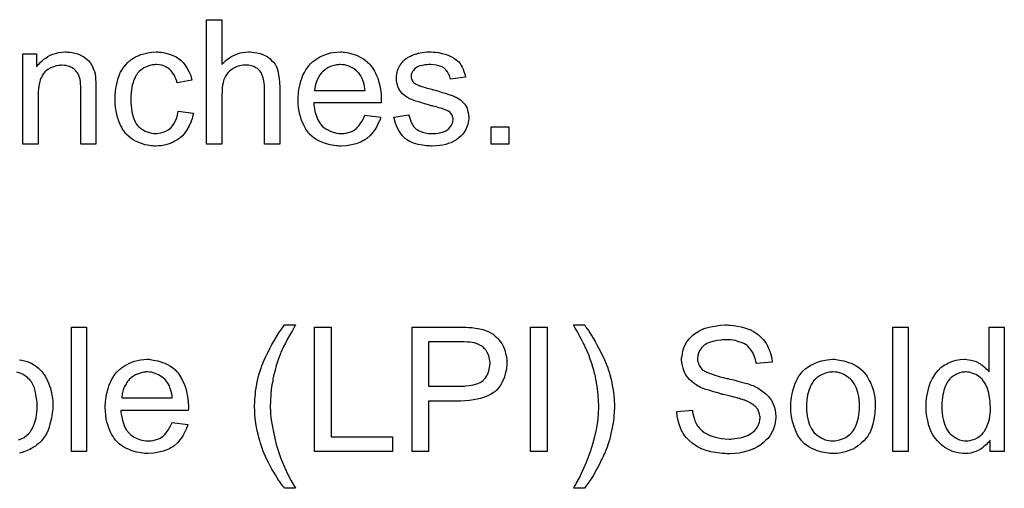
# Model space of a CAD drawing. Extents: x -1.3 to 9.2, y -4.6 to 3.5.
# Tile 176 of 215: x 5.65 to 6.283, y 0.506 to 0.807. Entities that reach past the tile are written whole.
import ezdxf

# ---------------------------------------------------------------- set-up
doc = ezdxf.new("R2010")
doc.units = 0
doc.layers.add('acc-ni-360-23-a_document', color=1, linetype='CONTINUOUS')

msp = doc.modelspace()

# ---------------------------------------------------------------- linework, layer by layer
at = {"layer": 'acc-ni-360-23-a_document', "color": 1}
for points in [[(5.779838, 0.77828), (5.779954, 0.778396), (5.780185, 0.778627), (5.780532, 0.778974), (5.781111, 0.779553), (5.781689, 0.780131), (5.782499, 0.780825), (5.783541, 0.78152), (5.784582, 0.78233), (5.785739, 0.783024), (5.787012, 0.783718), (5.79002, 0.784991), (5.79164, 0.785569), (5.793375, 0.785916), (5.795226, 0.786148), (5.797078, 0.786263), (5.798119, 0.786263), (5.799391, 0.786148), (5.800896, 0.785916), (5.802631, 0.785685), (5.804482, 0.785222), (5.806333, 0.784528), (5.808185, 0.783718), (5.808416, 0.783602), (5.808995, 0.783255), (5.809805, 0.782677), (5.810846, 0.781867), (5.811887, 0.780825), (5.813044, 0.779668), (5.814085, 0.77828), (5.815011, 0.77666), (5.815127, 0.776429), (5.815358, 0.77585), (5.815705, 0.774809), (5.816052, 0.773305), (5.816399, 0.771454), (5.816747, 0.769255), (5.816978, 0.766594), (5.817094, 0.763586), (5.817094, 0.726909), (5.807259, 0.726909), (5.807259, 0.763702), (5.807259, 0.763817), (5.807259, 0.764049), (5.807259, 0.764396), (5.807259, 0.764859), (5.807143, 0.766131), (5.806912, 0.767751), (5.806449, 0.769487), (5.805871, 0.771222), (5.805061, 0.772958), (5.80402, 0.774346), (5.803904, 0.774462), (5.803441, 0.774925), (5.802747, 0.775503), (5.801706, 0.776082), (5.800433, 0.776776), (5.798929, 0.777239), (5.797078, 0.777702), (5.794995, 0.777817), (5.794301, 0.777817), (5.793491, 0.777702), (5.792334, 0.777586), (5.791177, 0.777239), (5.789788, 0.776892), (5.7884, 0.776313), (5.786896, 0.775503), (5.78678, 0.775388), (5.786317, 0.77504), (5.785623, 0.774578), (5.784813, 0.773883), (5.783888, 0.772958), (5.782962, 0.771917), (5.782152, 0.770644), (5.781458, 0.769255), (5.781342, 0.769024), (5.781227, 0.768561), (5.780995, 0.767636), (5.780648, 0.766479), (5.780301, 0.764975), (5.78007, 0.763123), (5.779954, 0.761041), (5.779838, 0.758611), (5.779838, 0.726909), (5.770004, 0.726909), (5.770004, 0.806974), (5.779838, 0.806974), (5.779838, 0.77828)], [(5.680799, 0.786148), (5.682072, 0.786032), (5.683576, 0.785801), (5.685196, 0.785453), (5.686931, 0.784991), (5.688551, 0.784296), (5.688782, 0.784181), (5.689245, 0.783949), (5.690055, 0.783602), (5.690981, 0.783024), (5.692138, 0.78233), (5.693179, 0.781404), (5.69422, 0.780478), (5.695146, 0.779321), (5.695261, 0.779206), (5.695493, 0.778743), (5.69584, 0.778164), (5.696418, 0.777354), (5.696881, 0.776197), (5.697344, 0.77504), (5.697923, 0.773652), (5.69827, 0.772148), (5.69827, 0.772032), (5.698385, 0.771569), (5.698501, 0.770875), (5.698617, 0.76995), (5.698617, 0.768561), (5.698733, 0.766941), (5.698848, 0.764975), (5.698848, 0.762545), (5.698848, 0.726909), (5.689014, 0.726909), (5.689014, 0.762082), (5.689014, 0.762198), (5.689014, 0.762313), (5.689014, 0.763123), (5.689014, 0.764165), (5.688898, 0.765437), (5.688782, 0.766941), (5.688551, 0.768446), (5.688204, 0.769834), (5.687857, 0.771107), (5.687857, 0.771222), (5.687625, 0.771569), (5.687278, 0.772148), (5.686931, 0.772842), (5.686353, 0.773536), (5.685658, 0.774346), (5.684733, 0.775156), (5.683691, 0.77585), (5.683576, 0.775966), (5.683229, 0.776197), (5.682534, 0.776429), (5.681725, 0.776776), (5.680799, 0.777123), (5.679642, 0.77747), (5.678254, 0.777586), (5.676865, 0.777702), (5.676287, 0.777702), (5.675824, 0.777586), (5.674667, 0.77747), (5.673163, 0.777239), (5.671543, 0.77666), (5.669692, 0.775966), (5.667841, 0.77504), (5.666105, 0.773652), (5.665874, 0.773421), (5.665411, 0.772842), (5.665064, 0.772379), (5.664717, 0.771801), (5.664254, 0.771107), (5.663907, 0.770297), (5.663444, 0.769371), (5.662981, 0.768214), (5.662634, 0.766941), (5.662287, 0.765553), (5.662056, 0.764049), (5.661824, 0.762429), (5.661593, 0.760462), (5.661593, 0.758495), (5.661593, 0.726909), (5.651758, 0.726909), (5.651758, 0.784991), (5.660551, 0.784991), (5.660551, 0.77666), (5.660667, 0.776776), (5.660899, 0.777123), (5.661246, 0.777586), (5.661708, 0.778164), (5.662403, 0.778859), (5.663213, 0.779668), (5.664138, 0.780594), (5.665295, 0.78152), (5.666452, 0.78233), (5.667841, 0.783255), (5.669345, 0.784065), (5.670965, 0.784759), (5.672816, 0.785338), (5.674667, 0.785801), (5.676749, 0.786148), (5.678948, 0.786263), (5.679873, 0.786263), (5.680799, 0.786148)], [(5.739112, 0.786148), (5.739806, 0.786148), (5.740732, 0.786032), (5.74293, 0.785685), (5.74536, 0.785106), (5.747905, 0.784181), (5.75045, 0.783024), (5.75288, 0.781404), (5.752996, 0.781404), (5.753111, 0.781173), (5.753806, 0.780478), (5.754847, 0.779437), (5.75612, 0.777933), (5.757392, 0.776082), (5.758665, 0.773768), (5.759822, 0.771107), (5.760632, 0.767983), (5.751029, 0.766479), (5.751029, 0.766594), (5.750913, 0.76671), (5.750797, 0.767404), (5.75045, 0.768446), (5.749872, 0.769718), (5.749293, 0.771107), (5.748368, 0.772611), (5.747327, 0.773999), (5.746169, 0.775156), (5.746054, 0.775272), (5.745591, 0.775619), (5.744781, 0.776082), (5.743855, 0.77666), (5.742583, 0.777239), (5.741194, 0.777702), (5.739575, 0.778049), (5.737839, 0.778164), (5.737145, 0.778164), (5.736566, 0.778049), (5.735294, 0.777933), (5.733558, 0.77747), (5.731707, 0.776892), (5.729624, 0.775966), (5.727658, 0.774578), (5.726732, 0.773768), (5.725806, 0.772842), (5.725806, 0.772726), (5.725575, 0.772611), (5.725343, 0.772264), (5.725112, 0.771801), (5.724765, 0.771222), (5.724302, 0.770528), (5.723955, 0.769718), (5.723492, 0.768793), (5.723029, 0.767636), (5.722682, 0.766363), (5.72222, 0.764975), (5.721873, 0.76347), (5.721641, 0.761851), (5.72141, 0.759999), (5.721178, 0.758033), (5.721178, 0.75595), (5.721178, 0.755834), (5.721178, 0.755487), (5.721178, 0.754793), (5.721294, 0.754099), (5.721294, 0.753057), (5.72141, 0.752016), (5.721757, 0.749471), (5.72222, 0.746694), (5.723029, 0.743801), (5.724071, 0.741256), (5.724765, 0.739983), (5.725575, 0.738942), (5.725806, 0.738711), (5.726385, 0.738132), (5.727426, 0.737322), (5.728699, 0.736397), (5.730434, 0.735355), (5.732401, 0.734545), (5.734715, 0.733967), (5.735988, 0.733851), (5.737261, 0.733736), (5.737492, 0.733736), (5.738186, 0.733851), (5.739343, 0.733967), (5.740616, 0.734198), (5.74212, 0.734545), (5.74374, 0.73524), (5.74536, 0.736049), (5.746864, 0.737207), (5.747095, 0.737322), (5.747442, 0.737901), (5.748136, 0.738711), (5.748946, 0.739983), (5.749756, 0.741487), (5.750682, 0.743339), (5.751376, 0.745653), (5.751839, 0.748198), (5.761558, 0.746925), (5.761558, 0.74681), (5.761442, 0.746462), (5.761326, 0.746), (5.761211, 0.745306), (5.760979, 0.74438), (5.760748, 0.743454), (5.759938, 0.74114), (5.758896, 0.738711), (5.757392, 0.736049), (5.755541, 0.733504), (5.7545, 0.732347), (5.753343, 0.73119), (5.753227, 0.731074), (5.752996, 0.730959), (5.752649, 0.730727), (5.752186, 0.73038), (5.751607, 0.729917), (5.750797, 0.729455), (5.749872, 0.728992), (5.748946, 0.728413), (5.746632, 0.727372), (5.743855, 0.726562), (5.740847, 0.725868), (5.739112, 0.725752), (5.737376, 0.725636), (5.736219, 0.725636), (5.735409, 0.725752), (5.734368, 0.725868), (5.733211, 0.726099), (5.731938, 0.726331), (5.73055, 0.726562), (5.727426, 0.727488), (5.725922, 0.728182), (5.724302, 0.728876), (5.722682, 0.729802), (5.721178, 0.730843), (5.719674, 0.732), (5.718286, 0.733388), (5.71817, 0.733504), (5.717939, 0.733736), (5.717592, 0.734198), (5.717129, 0.734777), (5.716666, 0.735587), (5.715972, 0.736628), (5.715393, 0.737785), (5.714699, 0.739058), (5.714005, 0.740562), (5.713426, 0.742297), (5.712732, 0.744033), (5.712269, 0.746115), (5.711807, 0.748198), (5.711459, 0.750628), (5.711228, 0.753057), (5.711112, 0.755718), (5.711112, 0.755834), (5.711112, 0.756181), (5.711112, 0.756644), (5.711112, 0.757338), (5.711228, 0.758148), (5.711228, 0.759074), (5.711344, 0.760115), (5.711459, 0.761272), (5.711807, 0.763817), (5.712385, 0.766594), (5.713079, 0.769371), (5.714121, 0.772148), (5.714121, 0.772264), (5.714236, 0.772495), (5.714468, 0.772842), (5.714699, 0.773305), (5.715393, 0.774578), (5.716435, 0.776082), (5.717823, 0.777817), (5.719443, 0.779553), (5.72141, 0.781288), (5.723608, 0.782677), (5.723724, 0.782677), (5.723955, 0.782792), (5.724302, 0.783024), (5.724765, 0.783255), (5.725343, 0.783486), (5.726038, 0.783834), (5.727773, 0.784528), (5.72974, 0.785106), (5.73217, 0.785685), (5.734715, 0.786148), (5.737492, 0.786263), (5.738418, 0.786263), (5.739112, 0.786148)], [(5.857936, 0.786148), (5.858861, 0.786032), (5.860018, 0.785801), (5.861291, 0.785569), (5.862795, 0.785222), (5.864184, 0.784875), (5.865803, 0.784297), (5.867307, 0.783718), (5.868927, 0.782908), (5.870547, 0.781982), (5.872167, 0.780941), (5.873671, 0.779668), (5.875059, 0.77828), (5.875175, 0.778164), (5.875406, 0.777933), (5.875753, 0.77747), (5.876216, 0.776776), (5.876795, 0.775966), (5.877373, 0.77504), (5.878068, 0.773884), (5.878762, 0.772495), (5.879456, 0.770991), (5.88015, 0.769371), (5.880729, 0.76752), (5.881307, 0.765553), (5.88177, 0.763355), (5.882117, 0.761041), (5.882348, 0.758611), (5.882464, 0.75595), (5.882464, 0.755834), (5.882464, 0.755371), (5.882464, 0.754562), (5.882348, 0.753405), (5.838961, 0.753405), (5.838961, 0.753289), (5.838961, 0.752942), (5.839077, 0.752479), (5.839077, 0.751785), (5.839192, 0.750975), (5.839424, 0.750049), (5.839771, 0.747967), (5.840465, 0.745653), (5.841391, 0.743107), (5.842663, 0.740793), (5.844283, 0.738711), (5.844399, 0.738711), (5.844515, 0.738479), (5.845209, 0.737901), (5.84625, 0.737091), (5.847638, 0.736281), (5.84949, 0.735355), (5.851572, 0.734545), (5.853886, 0.733967), (5.855159, 0.733851), (5.856547, 0.733736), (5.857473, 0.733736), (5.858514, 0.733851), (5.859787, 0.734083), (5.861175, 0.73443), (5.862795, 0.734893), (5.864299, 0.735587), (5.865803, 0.736512), (5.865919, 0.736628), (5.866498, 0.737091), (5.867192, 0.737785), (5.868002, 0.738711), (5.868927, 0.739983), (5.869968, 0.741603), (5.87101, 0.743454), (5.871935, 0.745653), (5.882117, 0.74438), (5.882117, 0.744264), (5.882001, 0.744033), (5.881886, 0.74357), (5.881654, 0.742876), (5.881307, 0.742182), (5.88096, 0.741256), (5.880034, 0.739289), (5.878877, 0.737091), (5.877258, 0.734777), (5.875406, 0.732579), (5.873092, 0.730496), (5.872977, 0.730496), (5.872745, 0.730265), (5.872398, 0.730033), (5.871935, 0.729686), (5.871241, 0.729339), (5.870547, 0.728992), (5.869621, 0.728529), (5.86858, 0.728066), (5.867423, 0.727604), (5.866266, 0.727141), (5.863374, 0.726447), (5.860134, 0.725868), (5.856547, 0.725637), (5.855275, 0.725637), (5.854465, 0.725752), (5.853423, 0.725868), (5.852151, 0.726099), (5.850762, 0.726331), (5.849258, 0.726562), (5.846019, 0.727488), (5.844283, 0.728182), (5.842663, 0.728876), (5.840928, 0.729802), (5.839308, 0.730843), (5.837804, 0.732), (5.8363, 0.733389), (5.836184, 0.733504), (5.835953, 0.733736), (5.835606, 0.734198), (5.835143, 0.734893), (5.834564, 0.735702), (5.833986, 0.736628), (5.833292, 0.737785), (5.832597, 0.739058), (5.831903, 0.740562), (5.831209, 0.742182), (5.830631, 0.744033), (5.830052, 0.746), (5.829589, 0.748082), (5.829242, 0.750396), (5.829011, 0.752826), (5.828895, 0.755371), (5.828895, 0.755487), (5.828895, 0.756066), (5.828895, 0.75676), (5.829011, 0.757801), (5.829126, 0.759074), (5.829242, 0.760462), (5.829474, 0.762082), (5.829821, 0.763702), (5.830746, 0.767404), (5.831325, 0.769255), (5.832019, 0.771222), (5.832944, 0.773074), (5.833986, 0.774809), (5.835143, 0.776545), (5.836416, 0.778164), (5.836531, 0.77828), (5.836763, 0.778511), (5.837225, 0.778859), (5.837804, 0.779437), (5.838498, 0.780016), (5.839424, 0.78071), (5.840465, 0.78152), (5.841738, 0.782214), (5.84301, 0.783024), (5.844515, 0.783718), (5.846134, 0.784412), (5.84787, 0.784991), (5.849721, 0.785569), (5.851688, 0.785916), (5.85377, 0.786148), (5.855969, 0.786263), (5.857126, 0.786263), (5.857936, 0.786148)], [(5.915901, 0.786148), (5.917637, 0.786032), (5.919488, 0.785801), (5.921455, 0.785338), (5.923538, 0.784875), (5.925505, 0.784181), (5.92562, 0.784181), (5.925736, 0.784065), (5.926314, 0.783834), (5.92724, 0.783371), (5.928397, 0.782792), (5.92967, 0.781982), (5.930942, 0.781057), (5.932099, 0.780016), (5.933141, 0.778859), (5.933256, 0.778743), (5.933488, 0.77828), (5.933951, 0.77747), (5.934529, 0.776545), (5.935108, 0.775156), (5.935686, 0.773652), (5.936149, 0.771917), (5.936612, 0.76995), (5.927009, 0.768677), (5.927009, 0.768908), (5.926893, 0.769371), (5.926662, 0.770181), (5.926314, 0.771222), (5.925736, 0.772264), (5.925042, 0.773421), (5.924232, 0.774578), (5.923075, 0.775619), (5.922959, 0.775735), (5.922496, 0.775966), (5.921802, 0.776429), (5.920761, 0.776892), (5.919604, 0.777355), (5.9181, 0.777817), (5.916248, 0.778049), (5.914282, 0.778164), (5.913125, 0.778164), (5.911968, 0.778049), (5.910463, 0.777933), (5.908959, 0.777586), (5.90734, 0.777239), (5.905836, 0.77666), (5.904563, 0.77585), (5.904447, 0.775735), (5.9041, 0.775503), (5.903637, 0.77504), (5.903174, 0.774346), (5.902596, 0.773652), (5.902133, 0.772726), (5.901786, 0.771685), (5.90167, 0.770644), (5.90167, 0.770528), (5.90167, 0.770297), (5.901786, 0.76995), (5.901786, 0.769487), (5.902133, 0.76833), (5.902827, 0.767173), (5.902943, 0.767057), (5.903059, 0.766942), (5.90329, 0.766594), (5.903753, 0.766247), (5.904216, 0.7659), (5.90491, 0.765437), (5.90572, 0.76509), (5.906645, 0.764628), (5.906761, 0.764628), (5.906993, 0.764512), (5.907455, 0.764396), (5.908265, 0.764049), (5.909422, 0.763702), (5.910926, 0.763355), (5.911852, 0.763008), (5.912893, 0.762776), (5.91405, 0.762429), (5.915323, 0.762082), (5.915439, 0.762082), (5.915786, 0.761966), (5.916364, 0.761851), (5.917058, 0.761619), (5.917868, 0.761388), (5.91891, 0.761157), (5.921108, 0.760462), (5.923538, 0.759768), (5.925967, 0.758958), (5.928166, 0.758148), (5.929091, 0.757801), (5.929901, 0.757454), (5.930132, 0.757338), (5.930595, 0.757107), (5.931289, 0.75676), (5.932331, 0.756181), (5.933372, 0.755487), (5.934413, 0.754562), (5.935455, 0.75352), (5.93638, 0.752363), (5.936496, 0.752248), (5.936727, 0.751785), (5.93719, 0.751091), (5.937653, 0.750049), (5.938, 0.748777), (5.938463, 0.747388), (5.938694, 0.745768), (5.93881, 0.743917), (5.93881, 0.743686), (5.93881, 0.743107), (5.938694, 0.742182), (5.938463, 0.740909), (5.938116, 0.739521), (5.937537, 0.738016), (5.936843, 0.736281), (5.935917, 0.734661), (5.935802, 0.73443), (5.935339, 0.733967), (5.934761, 0.733157), (5.933835, 0.732231), (5.932562, 0.73119), (5.931174, 0.730033), (5.929554, 0.728992), (5.927587, 0.727951), (5.927471, 0.727951), (5.927356, 0.727835), (5.926662, 0.727604), (5.925505, 0.727256), (5.924, 0.726794), (5.922149, 0.726331), (5.920067, 0.725984), (5.917868, 0.725752), (5.915323, 0.725637), (5.914282, 0.725637), (5.913472, 0.725752), (5.912546, 0.725752), (5.911389, 0.725868), (5.910232, 0.725984), (5.908959, 0.726215), (5.906183, 0.726794), (5.90329, 0.727604), (5.900513, 0.72876), (5.899241, 0.729455), (5.898084, 0.730265), (5.897968, 0.73038), (5.897852, 0.730496), (5.897158, 0.73119), (5.896117, 0.732231), (5.89496, 0.733851), (5.893687, 0.735818), (5.892414, 0.738132), (5.891373, 0.741025), (5.890563, 0.744264), (5.900282, 0.745768), (5.900282, 0.745653), (5.900282, 0.745537), (5.900513, 0.744843), (5.900745, 0.743686), (5.901208, 0.742413), (5.901786, 0.741025), (5.90248, 0.739521), (5.903521, 0.738016), (5.904794, 0.736744), (5.905026, 0.736628), (5.905488, 0.736281), (5.906414, 0.735818), (5.907571, 0.73524), (5.909075, 0.734661), (5.910811, 0.734198), (5.912893, 0.733851), (5.915323, 0.733736), (5.91648, 0.733736), (5.917637, 0.733851), (5.919141, 0.734083), (5.920761, 0.73443), (5.922496, 0.734893), (5.924, 0.735471), (5.925389, 0.736397), (5.925505, 0.736512), (5.925967, 0.73686), (5.92643, 0.737438), (5.927124, 0.738248), (5.927703, 0.739173), (5.928281, 0.740331), (5.928628, 0.741487), (5.928744, 0.742876), (5.928744, 0.742992), (5.928744, 0.743454), (5.928628, 0.744033), (5.928397, 0.744843), (5.92805, 0.745653), (5.927471, 0.746463), (5.926777, 0.747388), (5.925736, 0.748082), (5.92562, 0.748198), (5.925273, 0.748314), (5.924695, 0.748661), (5.923769, 0.749008), (5.922381, 0.749471), (5.921571, 0.749818), (5.920645, 0.750049), (5.919604, 0.750396), (5.918447, 0.750744), (5.917174, 0.751091), (5.91567, 0.751438), (5.915554, 0.751438), (5.915207, 0.751553), (5.914629, 0.751669), (5.913935, 0.7519), (5.913009, 0.752132), (5.911968, 0.752479), (5.909769, 0.753058), (5.907224, 0.753867), (5.904794, 0.754562), (5.90248, 0.755371), (5.901439, 0.755834), (5.900629, 0.756181), (5.900398, 0.756297), (5.899935, 0.756529), (5.899241, 0.756991), (5.898315, 0.75757), (5.897274, 0.75838), (5.896232, 0.759305), (5.895191, 0.760347), (5.894266, 0.761619), (5.89415, 0.761735), (5.893918, 0.762198), (5.893571, 0.763008), (5.893224, 0.763933), (5.892877, 0.76509), (5.89253, 0.766479), (5.892299, 0.767867), (5.892183, 0.769487), (5.892183, 0.769718), (5.892183, 0.770181), (5.892299, 0.770875), (5.892414, 0.771917), (5.892646, 0.772958), (5.892877, 0.774231), (5.89334, 0.775388), (5.893918, 0.77666), (5.894034, 0.776776), (5.894266, 0.777239), (5.894613, 0.777817), (5.895191, 0.778627), (5.895885, 0.779437), (5.896695, 0.780478), (5.897621, 0.781404), (5.898778, 0.782214), (5.898894, 0.78233), (5.899241, 0.782445), (5.899703, 0.782792), (5.900398, 0.783139), (5.901323, 0.783602), (5.902364, 0.784065), (5.903637, 0.784528), (5.905026, 0.784991), (5.905257, 0.785106), (5.90572, 0.785222), (5.90653, 0.785453), (5.907571, 0.785685), (5.908844, 0.785916), (5.910232, 0.786032), (5.911852, 0.786263), (5.914629, 0.786263), (5.915901, 0.786148)], [(5.856084, 0.778164), (5.85539, 0.778164), (5.854927, 0.778049), (5.853655, 0.777933), (5.852151, 0.777586), (5.8503, 0.777007), (5.848333, 0.776197), (5.846481, 0.77504), (5.84463, 0.773536), (5.844399, 0.773305), (5.843936, 0.772726), (5.843126, 0.771685), (5.842316, 0.770297), (5.841391, 0.768677), (5.840581, 0.766594), (5.839886, 0.764165), (5.839539, 0.761504), (5.872051, 0.761504), (5.872051, 0.761619), (5.872051, 0.761851), (5.871935, 0.762198), (5.871935, 0.762661), (5.871704, 0.764049), (5.871357, 0.765553), (5.870778, 0.767404), (5.8702, 0.76914), (5.869274, 0.770875), (5.868233, 0.772379), (5.868233, 0.772495), (5.868002, 0.772611), (5.867423, 0.773305), (5.866382, 0.774231), (5.864993, 0.775272), (5.863258, 0.776313), (5.861175, 0.777239), (5.858746, 0.777933), (5.857473, 0.778049), (5.856084, 0.778164)], [(5.964495, 0.726909), (5.953273, 0.726909), (5.953273, 0.738132), (5.964495, 0.738132), (5.964495, 0.726909)], [(5.692832, 0.529201), (5.682997, 0.529201), (5.682997, 0.609265), (5.692832, 0.609265), (5.692832, 0.529201)], [(5.827159, 0.610538), (5.827044, 0.610191), (5.826697, 0.609612), (5.826234, 0.608803), (5.825655, 0.607877), (5.825077, 0.60672), (5.823689, 0.60429), (5.822184, 0.601629), (5.820796, 0.598968), (5.819408, 0.596423), (5.818945, 0.595381), (5.818482, 0.59434), (5.818482, 0.594224), (5.818366, 0.593993), (5.818135, 0.593646), (5.817904, 0.593067), (5.817672, 0.592373), (5.817325, 0.591563), (5.816978, 0.590638), (5.816631, 0.589596), (5.815705, 0.587167), (5.814895, 0.584506), (5.814085, 0.581613), (5.813275, 0.578605), (5.813275, 0.578489), (5.81316, 0.578142), (5.813044, 0.577564), (5.812928, 0.576869), (5.812697, 0.575944), (5.812581, 0.574787), (5.81235, 0.57363), (5.812118, 0.572241), (5.811887, 0.570737), (5.811656, 0.569117), (5.811309, 0.565646), (5.811077, 0.561944), (5.810962, 0.558126), (5.810962, 0.55801), (5.810962, 0.557779), (5.810962, 0.557432), (5.810962, 0.556969), (5.811077, 0.556275), (5.811077, 0.555581), (5.811193, 0.554655), (5.811193, 0.553614), (5.811424, 0.551184), (5.811771, 0.548407), (5.81235, 0.545168), (5.813044, 0.541697), (5.813854, 0.537879), (5.814895, 0.533713), (5.816284, 0.529317), (5.817904, 0.524804), (5.819755, 0.520176), (5.821837, 0.515317), (5.824383, 0.510458), (5.827275, 0.505598), (5.820217, 0.505598), (5.820102, 0.505714), (5.81987, 0.506061), (5.819408, 0.506639), (5.818829, 0.507449), (5.818135, 0.508375), (5.817325, 0.509532), (5.816399, 0.51092), (5.815474, 0.512424), (5.814317, 0.51416), (5.813275, 0.516011), (5.812118, 0.517978), (5.810962, 0.520061), (5.809805, 0.522259), (5.808648, 0.524573), (5.806449, 0.529548), (5.806333, 0.529664), (5.806218, 0.530127), (5.805986, 0.530937), (5.805639, 0.531978), (5.805176, 0.53325), (5.804714, 0.534639), (5.804251, 0.536374), (5.803672, 0.538341), (5.80321, 0.540308), (5.802631, 0.542622), (5.802168, 0.544936), (5.801821, 0.547366), (5.801127, 0.552688), (5.801011, 0.555349), (5.800896, 0.558126), (5.800896, 0.558242), (5.800896, 0.558705), (5.800896, 0.559399), (5.801011, 0.560324), (5.801011, 0.561481), (5.801127, 0.56287), (5.801243, 0.564374), (5.801474, 0.566109), (5.80159, 0.567961), (5.801937, 0.569927), (5.802631, 0.574093), (5.803672, 0.578489), (5.805061, 0.583001), (5.805176, 0.583117), (5.805292, 0.58358), (5.805524, 0.58439), (5.805986, 0.585431), (5.806449, 0.586588), (5.807143, 0.588092), (5.807953, 0.589828), (5.808763, 0.591679), (5.809805, 0.593646), (5.810846, 0.595844), (5.812118, 0.598158), (5.813507, 0.600472), (5.815011, 0.603018), (5.816631, 0.605563), (5.818366, 0.608108), (5.820217, 0.610654), (5.827275, 0.610654), (5.827159, 0.610538)], [(5.850184, 0.538688), (5.889637, 0.538688), (5.889637, 0.529201), (5.839539, 0.529201), (5.839539, 0.609265), (5.850184, 0.609265), (5.850184, 0.538688)], [(5.936843, 0.60915), (5.93881, 0.609034), (5.940893, 0.608918), (5.942859, 0.608687), (5.944595, 0.608456), (5.944826, 0.608456), (5.945636, 0.608224), (5.946678, 0.607993), (5.948066, 0.607646), (5.94957, 0.607067), (5.95119, 0.606373), (5.952925, 0.605563), (5.95443, 0.604638), (5.954661, 0.604522), (5.955124, 0.604175), (5.955818, 0.603481), (5.956743, 0.602671), (5.957785, 0.601629), (5.958826, 0.600241), (5.959983, 0.598737), (5.960909, 0.597001), (5.961024, 0.59677), (5.961256, 0.596191), (5.961719, 0.59515), (5.962181, 0.593762), (5.962529, 0.592142), (5.962991, 0.590291), (5.963223, 0.588208), (5.963338, 0.58601), (5.963338, 0.585894), (5.963338, 0.585547), (5.963338, 0.585084), (5.963223, 0.584274), (5.963107, 0.583464), (5.962991, 0.582423), (5.96276, 0.581266), (5.962529, 0.579993), (5.961719, 0.577332), (5.961256, 0.575944), (5.960562, 0.57444), (5.959752, 0.572936), (5.958942, 0.571547), (5.9579, 0.570159), (5.956743, 0.56877), (5.956628, 0.568655), (5.956396, 0.568423), (5.956049, 0.568076), (5.955471, 0.567729), (5.954777, 0.567151), (5.953851, 0.566572), (5.952694, 0.565878), (5.951421, 0.565299), (5.949917, 0.564605), (5.948182, 0.563911), (5.946331, 0.563333), (5.944132, 0.56287), (5.941818, 0.562407), (5.939273, 0.56206), (5.93638, 0.561828), (5.933372, 0.561713), (5.912893, 0.561713), (5.912893, 0.529201), (5.902249, 0.529201), (5.902249, 0.609265), (5.935108, 0.609265), (5.936843, 0.60915)], [(5.989255, 0.529201), (5.978611, 0.529201), (5.978611, 0.609265), (5.989255, 0.609265), (5.989255, 0.529201)], [(6.013321, 0.610538), (6.013668, 0.610075), (6.014131, 0.609265), (6.014825, 0.60834), (6.015751, 0.607067), (6.016676, 0.605563), (6.017717, 0.603943), (6.018874, 0.602092), (6.020147, 0.60001), (6.021304, 0.597811), (6.022577, 0.595613), (6.02385, 0.593183), (6.026163, 0.588208), (6.02732, 0.585547), (6.028246, 0.583002), (6.028246, 0.582886), (6.028477, 0.582423), (6.028593, 0.581845), (6.02894, 0.580919), (6.029287, 0.579878), (6.029635, 0.578605), (6.029982, 0.577101), (6.030444, 0.575481), (6.030792, 0.57363), (6.031139, 0.571663), (6.031486, 0.569696), (6.031833, 0.567498), (6.032296, 0.56287), (6.032527, 0.558126), (6.032527, 0.55801), (6.032527, 0.557432), (6.032527, 0.556622), (6.032411, 0.555581), (6.032411, 0.554308), (6.03218, 0.552688), (6.032064, 0.550953), (6.031833, 0.548986), (6.031486, 0.546903), (6.031139, 0.544589), (6.030097, 0.539846), (6.029519, 0.5373), (6.028709, 0.534755), (6.027899, 0.532094), (6.026858, 0.529548), (6.026742, 0.529433), (6.026626, 0.52897), (6.026279, 0.528275), (6.025816, 0.527234), (6.025354, 0.526077), (6.024659, 0.524689), (6.02385, 0.523185), (6.02304, 0.521449), (6.022114, 0.519598), (6.021073, 0.517747), (6.018759, 0.513697), (6.016098, 0.509532), (6.013205, 0.505598), (6.006147, 0.505598), (6.006147, 0.505714), (6.006379, 0.505945), (6.00661, 0.506293), (6.006842, 0.506755), (6.007189, 0.50745), (6.007651, 0.508144), (6.008114, 0.509069), (6.008693, 0.510111), (6.009966, 0.512425), (6.011354, 0.515317), (6.012742, 0.518441), (6.014362, 0.522028), (6.015866, 0.525846), (6.017255, 0.529895), (6.018643, 0.534292), (6.019916, 0.538804), (6.020957, 0.543432), (6.021767, 0.548292), (6.02223, 0.553151), (6.022461, 0.558126), (6.022461, 0.558242), (6.022461, 0.558589), (6.022461, 0.559167), (6.022461, 0.559862), (6.022345, 0.560787), (6.022345, 0.561944), (6.02223, 0.563101), (6.022114, 0.56449), (6.021998, 0.565994), (6.021883, 0.567614), (6.02142, 0.570969), (6.020841, 0.574671), (6.020031, 0.578489), (6.020031, 0.578605), (6.019916, 0.578836), (6.0198, 0.579299), (6.019684, 0.579878), (6.019453, 0.580572), (6.019221, 0.581497), (6.018643, 0.58358), (6.017949, 0.585894), (6.017023, 0.588555), (6.015982, 0.591448), (6.014825, 0.594225), (6.014825, 0.59434), (6.014709, 0.594456), (6.014593, 0.594803), (6.014362, 0.59515), (6.014131, 0.595729), (6.013784, 0.596423), (6.013436, 0.597117), (6.012974, 0.598158), (6.012395, 0.5992), (6.011817, 0.600357), (6.011123, 0.601745), (6.010313, 0.603249), (6.009387, 0.604869), (6.008461, 0.606604), (6.007304, 0.608571), (6.006147, 0.610654), (6.013205, 0.610654), (6.013321, 0.610538)], [(6.106228, 0.610538), (6.107038, 0.610538), (6.109236, 0.610307), (6.111666, 0.60996), (6.114211, 0.609381), (6.116988, 0.608687), (6.119533, 0.607761), (6.119649, 0.607761), (6.119881, 0.607646), (6.120228, 0.607414), (6.12069, 0.607183), (6.121847, 0.606604), (6.123351, 0.605563), (6.125087, 0.604406), (6.126823, 0.602902), (6.128442, 0.601167), (6.129946, 0.5992), (6.129946, 0.599084), (6.130062, 0.598968), (6.130293, 0.598621), (6.130525, 0.598274), (6.131103, 0.597117), (6.131798, 0.595613), (6.132608, 0.593762), (6.133186, 0.591563), (6.133765, 0.589249), (6.133996, 0.586704), (6.123814, 0.585894), (6.123814, 0.58601), (6.123814, 0.586241), (6.123699, 0.586588), (6.123583, 0.587167), (6.123236, 0.588439), (6.122773, 0.590175), (6.122079, 0.592026), (6.121038, 0.593877), (6.119765, 0.595613), (6.118145, 0.597233), (6.117914, 0.597348), (6.117335, 0.597811), (6.116178, 0.598505), (6.114674, 0.5992), (6.112707, 0.599894), (6.110393, 0.600588), (6.107501, 0.601051), (6.104261, 0.601167), (6.102641, 0.601167), (6.101947, 0.601051), (6.101021, 0.600935), (6.098939, 0.600704), (6.096625, 0.600241), (6.094311, 0.599662), (6.092113, 0.598737), (6.091187, 0.598158), (6.090261, 0.59758), (6.09003, 0.597464), (6.089567, 0.597001), (6.088873, 0.596191), (6.088179, 0.595266), (6.087369, 0.593993), (6.086675, 0.592605), (6.086212, 0.590985), (6.08598, 0.589134), (6.08598, 0.588902), (6.08598, 0.588439), (6.086096, 0.58763), (6.086328, 0.586704), (6.086675, 0.585547), (6.087253, 0.58439), (6.087947, 0.583233), (6.088989, 0.582076), (6.089104, 0.58196), (6.089683, 0.581613), (6.090146, 0.581266), (6.090608, 0.581035), (6.091303, 0.580688), (6.092113, 0.580225), (6.093154, 0.579878), (6.094311, 0.579415), (6.095583, 0.578952), (6.097088, 0.578374), (6.098707, 0.577911), (6.100559, 0.577332), (6.102641, 0.57687), (6.104955, 0.576291), (6.105071, 0.576291), (6.105534, 0.576175), (6.106228, 0.57606), (6.107038, 0.575828), (6.108079, 0.575597), (6.109352, 0.57525), (6.110624, 0.574903), (6.112013, 0.574556), (6.115021, 0.573746), (6.117914, 0.572936), (6.119302, 0.572473), (6.120575, 0.57201), (6.121732, 0.571663), (6.122657, 0.5712), (6.122773, 0.5712), (6.123004, 0.571085), (6.123351, 0.570853), (6.123814, 0.570622), (6.125087, 0.569928), (6.126591, 0.569002), (6.128327, 0.567729), (6.130062, 0.566341), (6.131682, 0.564721), (6.13307, 0.562986), (6.133186, 0.562754), (6.133649, 0.562176), (6.134112, 0.561134), (6.134806, 0.559746), (6.135384, 0.558126), (6.135963, 0.556159), (6.13631, 0.553961), (6.136426, 0.551647), (6.136426, 0.551531), (6.136426, 0.551415), (6.136426, 0.551068), (6.136426, 0.550606), (6.136194, 0.549333), (6.135963, 0.547713), (6.1355, 0.545862), (6.134922, 0.543895), (6.133996, 0.541812), (6.132723, 0.539614), (6.132723, 0.539498), (6.132608, 0.539383), (6.132029, 0.538688), (6.131219, 0.537647), (6.130062, 0.53649), (6.128558, 0.535102), (6.126707, 0.533598), (6.124624, 0.532209), (6.122194, 0.530937), (6.122079, 0.530937), (6.121847, 0.530821), (6.1215, 0.530705), (6.121038, 0.530474), (6.120343, 0.530242), (6.119533, 0.529895), (6.117682, 0.529433), (6.115484, 0.528854), (6.112823, 0.528275), (6.10993, 0.527928), (6.106806, 0.527813), (6.104955, 0.527813), (6.10403, 0.527928), (6.102988, 0.527928), (6.101831, 0.528044), (6.100443, 0.52816), (6.09755, 0.528623), (6.094542, 0.529085), (6.091534, 0.529895), (6.088641, 0.530937), (6.088526, 0.530937), (6.088294, 0.531052), (6.087947, 0.531284), (6.087484, 0.531515), (6.086096, 0.532209), (6.084476, 0.533251), (6.082625, 0.534639), (6.080658, 0.536259), (6.078807, 0.538226), (6.077072, 0.540424), (6.077072, 0.54054), (6.07684, 0.540771), (6.076724, 0.541118), (6.076377, 0.541581), (6.076146, 0.542159), (6.075799, 0.542854), (6.074989, 0.544589), (6.074179, 0.546788), (6.073485, 0.549217), (6.073022, 0.551994), (6.072791, 0.554886), (6.082741, 0.555812), (6.082741, 0.555696), (6.082741, 0.555581), (6.082856, 0.555234), (6.082856, 0.554771), (6.083088, 0.55373), (6.083435, 0.552225), (6.083898, 0.550721), (6.084361, 0.548986), (6.085171, 0.547366), (6.08598, 0.545862), (6.086096, 0.545746), (6.086443, 0.545283), (6.087022, 0.544473), (6.087947, 0.543664), (6.089104, 0.542622), (6.090377, 0.541581), (6.092113, 0.54054), (6.093964, 0.539614), (6.094079, 0.539614), (6.094195, 0.539498), (6.094542, 0.539383), (6.094889, 0.539267), (6.096046, 0.53892), (6.09755, 0.538457), (6.099402, 0.537994), (6.101484, 0.537647), (6.103798, 0.537416), (6.106344, 0.5373), (6.107385, 0.5373), (6.108542, 0.537416), (6.10993, 0.537532), (6.11155, 0.537763), (6.113401, 0.537994), (6.115252, 0.538457), (6.116988, 0.539036), (6.117219, 0.539151), (6.117798, 0.539383), (6.118608, 0.539846), (6.119649, 0.540308), (6.12069, 0.541118), (6.121847, 0.541928), (6.123004, 0.542854), (6.12393, 0.544011), (6.124046, 0.544126), (6.124277, 0.544589), (6.124624, 0.545168), (6.125087, 0.546093), (6.12555, 0.547019), (6.125897, 0.548176), (6.126128, 0.549449), (6.126244, 0.550837), (6.126244, 0.550953), (6.126244, 0.551531), (6.126128, 0.552225), (6.126013, 0.553151), (6.125666, 0.554077), (6.125318, 0.555234), (6.12474, 0.556391), (6.12393, 0.557432), (6.123814, 0.557548), (6.123467, 0.557895), (6.123004, 0.558357), (6.122194, 0.559052), (6.121269, 0.559746), (6.119996, 0.560556), (6.118492, 0.561366), (6.116757, 0.56206), (6.116641, 0.562176), (6.116062, 0.562291), (6.115137, 0.562638), (6.114558, 0.562754), (6.113748, 0.562986), (6.112939, 0.563333), (6.111897, 0.563564), (6.11074, 0.563911), (6.109352, 0.564258), (6.107963, 0.564605), (6.106344, 0.565068), (6.104492, 0.565531), (6.102525, 0.565994), (6.10241, 0.565994), (6.102063, 0.566109), (6.101484, 0.566225), (6.10079, 0.566457), (6.099864, 0.566688), (6.098823, 0.566919), (6.096509, 0.567614), (6.093964, 0.568423), (6.091303, 0.569233), (6.088989, 0.570043), (6.087947, 0.570506), (6.087022, 0.570969), (6.086906, 0.570969), (6.08679, 0.571085), (6.086096, 0.571547), (6.085055, 0.572126), (6.083898, 0.573051), (6.082509, 0.574093), (6.081121, 0.575365), (6.079733, 0.57687), (6.078576, 0.578489), (6.07846, 0.578721), (6.078113, 0.579299), (6.07765, 0.580225), (6.077187, 0.581382), (6.076724, 0.582886), (6.076262, 0.584621), (6.075914, 0.586473), (6.075799, 0.588439), (6.075799, 0.588555), (6.075799, 0.588671), (6.075799, 0.589018), (6.075799, 0.589481), (6.07603, 0.590638), (6.076262, 0.592142), (6.076609, 0.593877), (6.077187, 0.595844), (6.077997, 0.597811), (6.079154, 0.599778), (6.079154, 0.599894), (6.07927, 0.60001), (6.079848, 0.600704), (6.080658, 0.601629), (6.081699, 0.602786), (6.083088, 0.604059), (6.084823, 0.605447), (6.086906, 0.60672), (6.08922, 0.607877), (6.089336, 0.607877), (6.089567, 0.607993), (6.089914, 0.608109), (6.090377, 0.60834), (6.090956, 0.608571), (6.091765, 0.608803), (6.093501, 0.609265), (6.095699, 0.609728), (6.098245, 0.610191), (6.100906, 0.610538), (6.103914, 0.610654), (6.105418, 0.610654), (6.106228, 0.610538)], [(6.221581, 0.529201), (6.211746, 0.529201), (6.211746, 0.609265), (6.221581, 0.609265), (6.221581, 0.529201)], [(6.28348, 0.529201), (6.27434, 0.529201), (6.27434, 0.53649), (6.274224, 0.536375), (6.274109, 0.536143), (6.273761, 0.53568), (6.273299, 0.535102), (6.27272, 0.534523), (6.272026, 0.533829), (6.271216, 0.533019), (6.270175, 0.532209), (6.269133, 0.531399), (6.267976, 0.53059), (6.266588, 0.529895), (6.265084, 0.529317), (6.26358, 0.528738), (6.261844, 0.528275), (6.259993, 0.528044), (6.258026, 0.527928), (6.257332, 0.527928), (6.256869, 0.528044), (6.255481, 0.52816), (6.253861, 0.528391), (6.251894, 0.528854), (6.249696, 0.529548), (6.247498, 0.530474), (6.245299, 0.531746), (6.245184, 0.531746), (6.245068, 0.531978), (6.244374, 0.532441), (6.243332, 0.533366), (6.24206, 0.534523), (6.240556, 0.536027), (6.239051, 0.537879), (6.237547, 0.539961), (6.236275, 0.542391), (6.236275, 0.542507), (6.236159, 0.542738), (6.236043, 0.543085), (6.235812, 0.543548), (6.235581, 0.544242), (6.235233, 0.545052), (6.235002, 0.545862), (6.234771, 0.546903), (6.234192, 0.549217), (6.233614, 0.551878), (6.233266, 0.554886), (6.233151, 0.558126), (6.233151, 0.558242), (6.233151, 0.558473), (6.233151, 0.558936), (6.233151, 0.55963), (6.233266, 0.560324), (6.233266, 0.56125), (6.233498, 0.563333), (6.233845, 0.565762), (6.234423, 0.568423), (6.235118, 0.5712), (6.236043, 0.573861), (6.236043, 0.573977), (6.236159, 0.574208), (6.23639, 0.574556), (6.236622, 0.575018), (6.237316, 0.576291), (6.238242, 0.577911), (6.239399, 0.579646), (6.240903, 0.581382), (6.242638, 0.583233), (6.244721, 0.584737), (6.244837, 0.584737), (6.244952, 0.584853), (6.245299, 0.585084), (6.245762, 0.585316), (6.246919, 0.585894), (6.248539, 0.586704), (6.25039, 0.587398), (6.252588, 0.587977), (6.255018, 0.588439), (6.257564, 0.588555), (6.258489, 0.588555), (6.259415, 0.588439), (6.260687, 0.588324), (6.262191, 0.587977), (6.263811, 0.58763), (6.265431, 0.587051), (6.266935, 0.586241), (6.267167, 0.586125), (6.267629, 0.585894), (6.268324, 0.585316), (6.269249, 0.584737), (6.270406, 0.583927), (6.271448, 0.582886), (6.272605, 0.581845), (6.273646, 0.580572), (6.273646, 0.609265), (6.28348, 0.609265), (6.28348, 0.529201)], [(5.935802, 0.599778), (5.912893, 0.599778), (5.912893, 0.5712), (5.934413, 0.5712), (5.935223, 0.571316), (5.936033, 0.571316), (5.936959, 0.571432), (5.939157, 0.571663), (5.941587, 0.572126), (5.944016, 0.57282), (5.946215, 0.573746), (5.947256, 0.574324), (5.948066, 0.575018), (5.948297, 0.57525), (5.94876, 0.575712), (5.949454, 0.576638), (5.950264, 0.577795), (5.951074, 0.579299), (5.951768, 0.58115), (5.952231, 0.583233), (5.952463, 0.585663), (5.952463, 0.585778), (5.952463, 0.585894), (5.952463, 0.586473), (5.952347, 0.587514), (5.952115, 0.588671), (5.951884, 0.589944), (5.951421, 0.591448), (5.950727, 0.592836), (5.949917, 0.594225), (5.949801, 0.59434), (5.949454, 0.594803), (5.948876, 0.595381), (5.948182, 0.596191), (5.94714, 0.597001), (5.945983, 0.597696), (5.944711, 0.59839), (5.943207, 0.598968), (5.943091, 0.598968), (5.942628, 0.599084), (5.941934, 0.5992), (5.941008, 0.599431), (5.93962, 0.599547), (5.937884, 0.599662), (5.935802, 0.599778)], [(5.649676, 0.588324), (5.65118, 0.587977), (5.652915, 0.58763), (5.654766, 0.587051), (5.656502, 0.586357), (5.656733, 0.586241), (5.657312, 0.58601), (5.658238, 0.585431), (5.659279, 0.584737), (5.660551, 0.583927), (5.661824, 0.582886), (5.663213, 0.581613), (5.66437, 0.580225), (5.664485, 0.580109), (5.664832, 0.57953), (5.665411, 0.578721), (5.666105, 0.577679), (5.666915, 0.576291), (5.667725, 0.574671), (5.668535, 0.57282), (5.669229, 0.570853), (5.669229, 0.570737), (5.669345, 0.570622), (5.66946, 0.570274), (5.669576, 0.569927), (5.669807, 0.56877), (5.670155, 0.567266), (5.670502, 0.565531), (5.670849, 0.563564), (5.670965, 0.561366), (5.67108, 0.559052), (5.67108, 0.558936), (5.67108, 0.558357), (5.67108, 0.557663), (5.670965, 0.556622), (5.670849, 0.555349), (5.670733, 0.553961), (5.670502, 0.552341), (5.670155, 0.550606), (5.669229, 0.546903), (5.66865, 0.544936), (5.667956, 0.543085), (5.667146, 0.541118), (5.666105, 0.539383), (5.664948, 0.537647), (5.663675, 0.536027), (5.66356, 0.535912), (5.663328, 0.53568), (5.662981, 0.535333), (5.662403, 0.534755), (5.661593, 0.534176), (5.660783, 0.533482), (5.659857, 0.532788), (5.6587, 0.531978), (5.657428, 0.531284), (5.656155, 0.530474), (5.653031, 0.529201), (5.651411, 0.528622), (5.649676, 0.528275)], [(5.73379, 0.588439), (5.734715, 0.588324), (5.735872, 0.588092), (5.737145, 0.587861), (5.738649, 0.587514), (5.740037, 0.587167), (5.741657, 0.586588), (5.743161, 0.58601), (5.744781, 0.5852), (5.746401, 0.584274), (5.748021, 0.583233), (5.749525, 0.58196), (5.750913, 0.580572), (5.751029, 0.580456), (5.75126, 0.580225), (5.751607, 0.579762), (5.75207, 0.579068), (5.752649, 0.578258), (5.753227, 0.577332), (5.753921, 0.576175), (5.754616, 0.574787), (5.75531, 0.573283), (5.756004, 0.571663), (5.756583, 0.569812), (5.757161, 0.567845), (5.757624, 0.565646), (5.757971, 0.563332), (5.758202, 0.560903), (5.758318, 0.558242), (5.758318, 0.558126), (5.758318, 0.557663), (5.758318, 0.556853), (5.758202, 0.555696), (5.714815, 0.555696), (5.714815, 0.555581), (5.714815, 0.555234), (5.714931, 0.554771), (5.714931, 0.554077), (5.715046, 0.553267), (5.715278, 0.552341), (5.715625, 0.550258), (5.716319, 0.547944), (5.717244, 0.545399), (5.718517, 0.543085), (5.720137, 0.541002), (5.720253, 0.541002), (5.720368, 0.540771), (5.721063, 0.540192), (5.722104, 0.539383), (5.723492, 0.538573), (5.725343, 0.537647), (5.727426, 0.536837), (5.72974, 0.536259), (5.731013, 0.536143), (5.732401, 0.536027), (5.733327, 0.536027), (5.734368, 0.536143), (5.735641, 0.536374), (5.737029, 0.536721), (5.738649, 0.537184), (5.740153, 0.537879), (5.741657, 0.538804), (5.741773, 0.53892), (5.742351, 0.539383), (5.743046, 0.540077), (5.743855, 0.541002), (5.744781, 0.542275), (5.745822, 0.543895), (5.746864, 0.545746), (5.747789, 0.547944), (5.757971, 0.546672), (5.757971, 0.546556), (5.757855, 0.546325), (5.757739, 0.545862), (5.757508, 0.545168), (5.757161, 0.544473), (5.756814, 0.543548), (5.755888, 0.541581), (5.754731, 0.539383), (5.753111, 0.537069), (5.75126, 0.53487), (5.748946, 0.532788), (5.748831, 0.532788), (5.748599, 0.532556), (5.748252, 0.532325), (5.747789, 0.531978), (5.747095, 0.531631), (5.746401, 0.531284), (5.745475, 0.530821), (5.744434, 0.530358), (5.743277, 0.529895), (5.74212, 0.529432), (5.739227, 0.528738), (5.735988, 0.52816), (5.732401, 0.527928), (5.731128, 0.527928), (5.730319, 0.528044), (5.729277, 0.52816), (5.728005, 0.528391), (5.726616, 0.528622), (5.725112, 0.528854), (5.721873, 0.529779), (5.720137, 0.530474), (5.718517, 0.531168), (5.716782, 0.532093), (5.715162, 0.533135), (5.713658, 0.534292), (5.712154, 0.53568), (5.712038, 0.535796), (5.711807, 0.536027), (5.711459, 0.53649), (5.710997, 0.537184), (5.710418, 0.537994), (5.70984, 0.53892), (5.709145, 0.540077), (5.708451, 0.54135), (5.707757, 0.542854), (5.707063, 0.544473), (5.706484, 0.546325), (5.705906, 0.548292), (5.705443, 0.550374), (5.705096, 0.552688), (5.704865, 0.555118), (5.704749, 0.557663), (5.704749, 0.557779), (5.704749, 0.558357), (5.704749, 0.559052), (5.704865, 0.560093), (5.70498, 0.561366), (5.705096, 0.562754), (5.705327, 0.564374), (5.705675, 0.565994), (5.7066, 0.569696), (5.707179, 0.571547), (5.707873, 0.573514), (5.708798, 0.575365), (5.70984, 0.577101), (5.710997, 0.578836), (5.712269, 0.580456), (5.712385, 0.580572), (5.712617, 0.580803), (5.713079, 0.58115), (5.713658, 0.581729), (5.714352, 0.582307), (5.715278, 0.583001), (5.716319, 0.583811), (5.717592, 0.584506), (5.718864, 0.585316), (5.720368, 0.58601), (5.721988, 0.586704), (5.723724, 0.587282), (5.725575, 0.587861), (5.727542, 0.588208), (5.729624, 0.588439), (5.731823, 0.588555), (5.73298, 0.588555), (5.73379, 0.588439)], [(6.175185, 0.588439), (6.176226, 0.588324), (6.177383, 0.588092), (6.178656, 0.587861), (6.18016, 0.58763), (6.183284, 0.586588), (6.184904, 0.58601), (6.186524, 0.5852), (6.188144, 0.58439), (6.189763, 0.583233), (6.191267, 0.582076), (6.192771, 0.580688), (6.192887, 0.580572), (6.193119, 0.580341), (6.193466, 0.579878), (6.193928, 0.579299), (6.194507, 0.578489), (6.195201, 0.577448), (6.195895, 0.576291), (6.19659, 0.575018), (6.197284, 0.57363), (6.197978, 0.571894), (6.198672, 0.570159), (6.199251, 0.568192), (6.199713, 0.566109), (6.200061, 0.563911), (6.200292, 0.561597), (6.200408, 0.559052), (6.200408, 0.558936), (6.200408, 0.558589), (6.200408, 0.55801), (6.200408, 0.557201), (6.200292, 0.556275), (6.200176, 0.555118), (6.200176, 0.553961), (6.199945, 0.552688), (6.199598, 0.549796), (6.198904, 0.546903), (6.198094, 0.544011), (6.196937, 0.54135), (6.196937, 0.541234), (6.196821, 0.541118), (6.19659, 0.540771), (6.196358, 0.540308), (6.195548, 0.539151), (6.194507, 0.537763), (6.193119, 0.536143), (6.191383, 0.534523), (6.189416, 0.532904), (6.187102, 0.531399), (6.186986, 0.531399), (6.186871, 0.531284), (6.186524, 0.531052), (6.185945, 0.530821), (6.185367, 0.53059), (6.184672, 0.530358), (6.182937, 0.529664), (6.18097, 0.529085), (6.17854, 0.528507), (6.175995, 0.528044), (6.173218, 0.527928), (6.172061, 0.527928), (6.171136, 0.528044), (6.170094, 0.52816), (6.168937, 0.528391), (6.167549, 0.528623), (6.16616, 0.528854), (6.163037, 0.52978), (6.161301, 0.530474), (6.159681, 0.531168), (6.158061, 0.532094), (6.156442, 0.533135), (6.154938, 0.534292), (6.153434, 0.53568), (6.153318, 0.535796), (6.153086, 0.536027), (6.152739, 0.53649), (6.152276, 0.537184), (6.151698, 0.537994), (6.151119, 0.53892), (6.150425, 0.540077), (6.149731, 0.541465), (6.149037, 0.542969), (6.148343, 0.544705), (6.147764, 0.546556), (6.147186, 0.548523), (6.146723, 0.550721), (6.146376, 0.553035), (6.146144, 0.555581), (6.146029, 0.558242), (6.146029, 0.558473), (6.146029, 0.558936), (6.146144, 0.559746), (6.146144, 0.560903), (6.14626, 0.562176), (6.146492, 0.563795), (6.146723, 0.565415), (6.147186, 0.567266), (6.147649, 0.569118), (6.148227, 0.571085), (6.148921, 0.573167), (6.149847, 0.575134), (6.150772, 0.576985), (6.152045, 0.578836), (6.153318, 0.580572), (6.154938, 0.582076), (6.155053, 0.582192), (6.155285, 0.582307), (6.155748, 0.582654), (6.156326, 0.583117), (6.15702, 0.58358), (6.157946, 0.584159), (6.158871, 0.584737), (6.160028, 0.585316), (6.161301, 0.585894), (6.16269, 0.586473), (6.165813, 0.587514), (6.1694, 0.588324), (6.171251, 0.588439), (6.173218, 0.588555), (6.174375, 0.588555), (6.175185, 0.588439)], [(5.648981, 0.536721), (5.650717, 0.537416), (5.652568, 0.538341), (5.654419, 0.53973), (5.655345, 0.540655), (5.656271, 0.541581), (5.656271, 0.541697), (5.656502, 0.541812), (5.656733, 0.542159), (5.656965, 0.542622), (5.657428, 0.543201), (5.657775, 0.543895), (5.658238, 0.544821), (5.6587, 0.545746), (5.659047, 0.546903), (5.65951, 0.54806), (5.659973, 0.549448), (5.66032, 0.550953), (5.660551, 0.552572), (5.660783, 0.554308), (5.661014, 0.556275), (5.661014, 0.558242), (5.661014, 0.558357), (5.661014, 0.558705), (5.661014, 0.559283), (5.660899, 0.560093), (5.660899, 0.561019), (5.660783, 0.562176), (5.660436, 0.564605), (5.659973, 0.567266), (5.659163, 0.570159), (5.658006, 0.572704), (5.657312, 0.573977), (5.656502, 0.575018), (5.656502, 0.575134), (5.656271, 0.57525), (5.655692, 0.575828), (5.654766, 0.576754), (5.653494, 0.577795), (5.651874, 0.578721), (5.650023, 0.579646), (5.647824, 0.580225)], [(5.731938, 0.580456), (5.731244, 0.580456), (5.730781, 0.58034), (5.729509, 0.580225), (5.728005, 0.579878), (5.726153, 0.579299), (5.724186, 0.578489), (5.722335, 0.577332), (5.720484, 0.575828), (5.720253, 0.575597), (5.71979, 0.575018), (5.71898, 0.573977), (5.71817, 0.572588), (5.717244, 0.570969), (5.716435, 0.568886), (5.71574, 0.566456), (5.715393, 0.563795), (5.747905, 0.563795), (5.747905, 0.563911), (5.747905, 0.564142), (5.747789, 0.56449), (5.747789, 0.564952), (5.747558, 0.566341), (5.747211, 0.567845), (5.746632, 0.569696), (5.746054, 0.571432), (5.745128, 0.573167), (5.744087, 0.574671), (5.744087, 0.574787), (5.743855, 0.574903), (5.743277, 0.575597), (5.742236, 0.576522), (5.740847, 0.577564), (5.739112, 0.578605), (5.737029, 0.57953), (5.7346, 0.580225), (5.733327, 0.58034), (5.731938, 0.580456)], [(6.173218, 0.580456), (6.172524, 0.580456), (6.171945, 0.580341), (6.170673, 0.580225), (6.168937, 0.579762), (6.16697, 0.579068), (6.164888, 0.578142), (6.162921, 0.576754), (6.16188, 0.575828), (6.160954, 0.574903), (6.160954, 0.574787), (6.160723, 0.574671), (6.160491, 0.574324), (6.160144, 0.573861), (6.159797, 0.573283), (6.15945, 0.572589), (6.158987, 0.571663), (6.158524, 0.570737), (6.158061, 0.56958), (6.157599, 0.568423), (6.157252, 0.567035), (6.156904, 0.565531), (6.156557, 0.563911), (6.156326, 0.562176), (6.15621, 0.560209), (6.156095, 0.558242), (6.156095, 0.558126), (6.156095, 0.557779), (6.156095, 0.557201), (6.15621, 0.556391), (6.15621, 0.555465), (6.156326, 0.554424), (6.156673, 0.551994), (6.157252, 0.549217), (6.158177, 0.54644), (6.159334, 0.543779), (6.160144, 0.542622), (6.160954, 0.541465), (6.16107, 0.541465), (6.161185, 0.541234), (6.16188, 0.540655), (6.162921, 0.53973), (6.164309, 0.538804), (6.166045, 0.537763), (6.168127, 0.536837), (6.170557, 0.536259), (6.17183, 0.536143), (6.173218, 0.536027), (6.173912, 0.536027), (6.174491, 0.536143), (6.175764, 0.536375), (6.177499, 0.536722), (6.17935, 0.537416), (6.181433, 0.538341), (6.1834, 0.53973), (6.184441, 0.540655), (6.185367, 0.541581), (6.185482, 0.541697), (6.185598, 0.541812), (6.185829, 0.542159), (6.186177, 0.542622), (6.186524, 0.543201), (6.186986, 0.543895), (6.187449, 0.544821), (6.187912, 0.545746), (6.188375, 0.546903), (6.188722, 0.548176), (6.189185, 0.549564), (6.189532, 0.551068), (6.189879, 0.552804), (6.19011, 0.554539), (6.190342, 0.556506), (6.190342, 0.558589), (6.190342, 0.558705), (6.190342, 0.559052), (6.190342, 0.55963), (6.190226, 0.560324), (6.190226, 0.56125), (6.19011, 0.562291), (6.189763, 0.564721), (6.189185, 0.567266), (6.188259, 0.570043), (6.186986, 0.572589), (6.186292, 0.573861), (6.185367, 0.574903), (6.185367, 0.575018), (6.185135, 0.575134), (6.184441, 0.575828), (6.1834, 0.576638), (6.182011, 0.577679), (6.180276, 0.578721), (6.178193, 0.579646), (6.175879, 0.580225), (6.174607, 0.580341), (6.173218, 0.580456)], [(6.258605, 0.580456), (6.258026, 0.580456), (6.257564, 0.580341), (6.256291, 0.580225), (6.254787, 0.579762), (6.253051, 0.579183), (6.2512, 0.578142), (6.249349, 0.57687), (6.248423, 0.575944), (6.247613, 0.575018), (6.247613, 0.574903), (6.247382, 0.574787), (6.247266, 0.57444), (6.246919, 0.573977), (6.246572, 0.573399), (6.246225, 0.572704), (6.245878, 0.571894), (6.245415, 0.570969), (6.244952, 0.569812), (6.244605, 0.568539), (6.244258, 0.567151), (6.243911, 0.565647), (6.24368, 0.564027), (6.243448, 0.562176), (6.243217, 0.560209), (6.243217, 0.558126), (6.243217, 0.55801), (6.243217, 0.557663), (6.243217, 0.557085), (6.243332, 0.556275), (6.243332, 0.555349), (6.243448, 0.554308), (6.243795, 0.551878), (6.244374, 0.549217), (6.245184, 0.54644), (6.246341, 0.543779), (6.247035, 0.542622), (6.247845, 0.541465), (6.24796, 0.541465), (6.248076, 0.541234), (6.248655, 0.540655), (6.249696, 0.53973), (6.250969, 0.538804), (6.252588, 0.537763), (6.254555, 0.536837), (6.256638, 0.536259), (6.257795, 0.536143), (6.258952, 0.536027), (6.25953, 0.536027), (6.259993, 0.536143), (6.261266, 0.536259), (6.26277, 0.536722), (6.264506, 0.5373), (6.266357, 0.538226), (6.268208, 0.539498), (6.269133, 0.540308), (6.269943, 0.541234), (6.269943, 0.54135), (6.270175, 0.541465), (6.270406, 0.541812), (6.270638, 0.542275), (6.270985, 0.542854), (6.271448, 0.543432), (6.271795, 0.544358), (6.272257, 0.545283), (6.27272, 0.546325), (6.273067, 0.547482), (6.27353, 0.54887), (6.273877, 0.550259), (6.274109, 0.551878), (6.27434, 0.553498), (6.274571, 0.555349), (6.274571, 0.557316), (6.274571, 0.557432), (6.274571, 0.557895), (6.274571, 0.558473), (6.274456, 0.559283), (6.274456, 0.560209), (6.27434, 0.561366), (6.274224, 0.562638), (6.273993, 0.564027), (6.273414, 0.566804), (6.272605, 0.569696), (6.271448, 0.572473), (6.270753, 0.57363), (6.269943, 0.574787), (6.269943, 0.574903), (6.269712, 0.575018), (6.269133, 0.575712), (6.268092, 0.576638), (6.266819, 0.577679), (6.2652, 0.578721), (6.263233, 0.579531), (6.261034, 0.580225), (6.259877, 0.580341), (6.258605, 0.580456)]]:
    msp.add_lwpolyline(points, dxfattribs=at)

doc.saveas('drawing.dxf')
